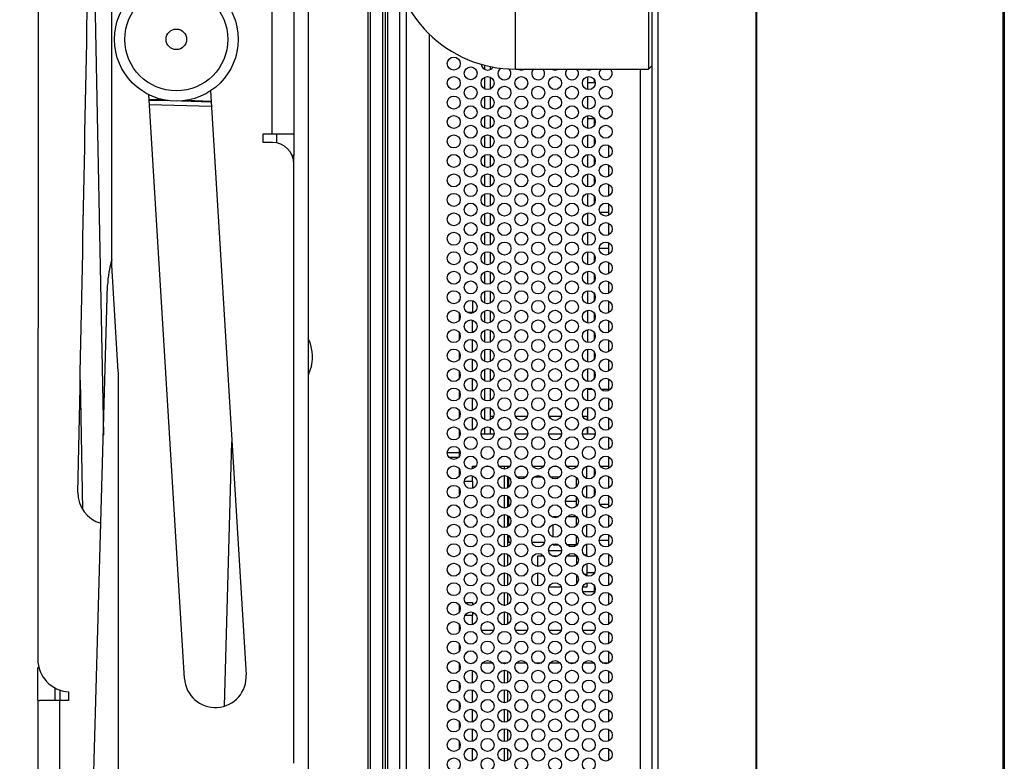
# Paper-space layout 'Sheet2' of a CAD drawing. Header units: millimetres. Extents: x 0 to 1118, y 0 to 864.
# Tile 107 of 232: x 750 to 801, y 397 to 435. Entities that reach past the tile are written whole.
import ezdxf

# ---------------------------------------------------------------- set-up
doc = ezdxf.new("R2010")
doc.units = ezdxf.units.MM
doc.styles.add('SLDTEXTSTYLE0', font='arial.ttf', dxfattribs={"width": 0.948})
doc.dimstyles.new('SLDDIMSTYLE1', dxfattribs={"dimtxt": 5.650301, "dimasz": 4.572, "dimexe": 0, "dimexo": 0.0625, "dimgap": 1.412575, "dimtad": 0, "dimtih": 1, "dimtoh": 1, "dimdec": 1, "dimlfac": 3, "dimrnd": 1e-09, "dimzin": 12, "dimdsep": 46, "dimtxsty": 'SLDTEXTSTYLE0', "dimsah": 1, "dimcen": 0.09, "dimadec": 0, "dimazin": 3, "dimtfac": 1, "dimtofl": 0, "dimtmove": 0, "dimatfit": 3, "dimfxl": 1, "dimfrac": 2, "dimtolj": 1, "dimtzin": 12, "dimarcsym": 0})

# ---------------------------------------------------------------- blocks, each defined once
blk = doc.blocks.new('_D_6')
at = {"color": 7, "linetype": 'Continuous', "lineweight": 0}
for p, q in [((749.512, 471.844), (723.573, 471.861)), ((725.174, 471.86), (725.122, 393.754)), ((725.059, 298.293), (725.11, 376.399)), ((749.397, 298.277), (723.459, 298.294))]:
    blk.add_line(p, q, dxfattribs=at)
for points in [[(725.174, 471.86), (724.409, 467.288), (725.933, 467.287)], [(725.059, 298.293), (725.824, 302.865), (724.3, 302.866)]]:
    blk.add_solid(points, dxfattribs=at)
at = {"color": 7, "linetype": 'Continuous', "lineweight": 0, "char_height": 5.8208, "attachment_point": 1, "style": 'SLDTEXTSTYLE0'}
for s, insert in [('520.7', (715.415, 392.58)), ('(20.50)', (712.828, 383.903))]:
    blk.add_mtext(s, dxfattribs=dict(at, insert=insert))

psp = doc.layouts.new('Sheet2')

# ---------------------------------------------------------------- linework, layer by layer
at = {"color": 7, "linetype": 'Continuous', "lineweight": 30}
for p, q in [((800.6453, 270.1663), (800.6453, 497.1396)), ((800.6953, 497.1396), (800.6953, 270.1663)), ((782.5953, 496.6496), (782.5953, 270.6763)), ((782.9286, 270.912), (782.9286, 496.4139)), ((800.6286, 275.1696), (800.6286, 492.1363)), ((787.9486, 276.7433), (787.9486, 490.5831)), ((787.9953, 276.7433), (787.9953, 490.5831)), ((751.102, 456.1095), (751.0664, 402.305)), ((764.959, 440.5042), (764.959, 359.9468)), ((768.134, 440.5042), (768.134, 314.7068)), ((768.7664, 440.4192), (768.7664, 314.7068)), ((769.0295, 440.2886), (769.0295, 314.3681)), ((769.662, 330.598), (769.662, 436.7278)), ((754.8666, 422.5424), (754.8666, 436.0553)), ((775.5953, 432.6096), (775.5953, 435.9429)), ((782.4286, 435.9429), (782.4286, 432.6096)), ((763.0793, 435.632), (763.0793, 429.282)), ((764.2189, 435.632), (764.2189, 429.282)), ((771.162, 434.42), (771.162, 332.9058)), ((782.4286, 432.6096), (782.5953, 432.7763)), ((774.2953, 432.7445), (774.2953, 432.5898)), ((775.5953, 432.6096), (782.4286, 432.6096)), ((779.2953, 432.6096), (779.2953, 432.5687)), ((774.2953, 432.2008), (774.2953, 431.5898)), ((779.2953, 432.2219), (779.2953, 431.5687)), ((779.6948, 431.9129), (779.2953, 431.9129)), ((779.6453, 431.9129), (779.6453, 432.0709)), ((758.5999, 401.3066), (756.7654, 431.3003)), ((759.9345, 431.4941), (761.769, 401.5005)), ((774.2953, 431.2008), (774.2953, 430.5898)), ((779.2953, 431.2219), (779.2953, 430.5687)), ((774.2953, 430.2008), (774.2953, 429.5898)), ((779.2953, 430.2219), (779.2953, 429.5687)), ((779.2953, 430.0796), (779.6397, 430.0796)), ((779.6453, 429.7197), (779.6453, 430.0709)), ((780.1217, 430.0796), (780.3356, 430.0796)), ((762.6365, 429.282), (763.0793, 429.282)), ((762.6365, 428.8392), (762.6365, 429.282)), ((763.0793, 429.282), (764.2189, 429.282)), ((763.3333, 428.8179), (763.3333, 429.282)), ((764.2189, 429.282), (764.2189, 428.1813)), ((763.1183, 428.8392), (762.6365, 428.8392)), ((774.2953, 429.2008), (774.2953, 428.5898)), ((779.2953, 429.2219), (779.2953, 428.5687)), ((779.6453, 428.7197), (779.6453, 429.0709)), ((780.3953, 429.1163), (780.411, 429.1163)), ((780.3953, 429.1066), (780.3953, 429.1163)), ((779.2953, 428.2219), (779.2953, 427.5687)), ((780.3953, 428.1066), (780.3953, 428.684)), ((764.2189, 427.7385), (764.2189, 428.1813)), ((764.2189, 396.9588), (764.2189, 427.7385)), ((774.2953, 428.2008), (774.2953, 427.5898)), ((779.6453, 427.7197), (779.6453, 428.0709)), ((779.2953, 427.2219), (779.2953, 426.5687)), ((780.3953, 427.1066), (780.3953, 427.684)), ((774.2953, 427.2008), (774.2953, 426.5898)), ((779.6453, 426.7197), (779.6453, 427.0709)), ((774.2953, 426.2008), (774.2953, 425.5898)), ((779.2953, 426.2219), (779.2953, 425.5687)), ((780.3953, 426.1066), (780.3953, 426.684)), ((779.6453, 425.7197), (779.6453, 426.0709)), ((774.2953, 425.2008), (774.2953, 424.5898)), ((779.2953, 425.2219), (779.2953, 424.5687)), ((780.3953, 425.2463), (779.9305, 425.2463)), ((780.3953, 425.1066), (780.3953, 425.684)), ((780.3953, 424.1066), (780.3953, 424.684)), ((774.2953, 424.2008), (774.2953, 423.5898)), ((779.2953, 424.2219), (779.2953, 423.5687)), ((780.3953, 423.1066), (780.3953, 423.684)), ((774.2953, 423.2008), (774.2953, 422.5898)), ((779.2953, 423.2219), (779.2953, 422.5687)), ((779.8958, 423.4129), (780.3953, 423.4129)), ((754.8666, 422.8365), (754.8618, 422.8204)), ((779.6453, 422.7197), (779.6453, 423.0709)), ((780.3953, 422.1066), (780.3953, 422.684)), ((755.2014, 417.0698), (754.8666, 422.5424)), ((774.2953, 422.2008), (774.2953, 421.5898)), ((779.2953, 422.2219), (779.2953, 421.5687)), ((779.6453, 421.7197), (779.6453, 422.0709)), ((780.3953, 421.1066), (780.3953, 421.684)), ((753.8169, 391.7048), (754.652, 421.511)), ((774.2953, 421.2008), (774.2953, 420.5898)), ((779.2953, 421.2219), (779.2953, 420.5687)), ((772.7286, 420.7829), (772.7425, 420.7829)), ((772.7286, 420.75), (772.7286, 420.7829)), ((773.3953, 420.7133), (773.3953, 420.1163)), ((779.6453, 420.7197), (779.6453, 421.0709)), ((780.3953, 420.1066), (780.3953, 420.684)), ((774.2953, 420.2008), (774.2953, 419.5898)), ((779.2953, 420.2219), (779.2953, 419.5687)), ((772.7286, 419.75), (772.7286, 420.0406)), ((773.3953, 420.0773), (773.3953, 420.1163)), ((773.3953, 419.0773), (773.3953, 419.7133)), ((779.6453, 419.7197), (779.6453, 420.0709)), ((780.3953, 419.1066), (780.3953, 419.684)), ((774.2953, 419.2008), (774.2953, 418.5898)), ((779.2953, 419.2219), (779.2953, 418.5687)), ((772.7286, 418.75), (772.7286, 419.0406)), ((773.3953, 418.0773), (773.3953, 418.7133)), ((779.6453, 418.7197), (779.6453, 419.0709)), ((780.3953, 418.1066), (780.3953, 418.684)), ((774.2953, 418.2008), (774.2953, 417.5898)), ((779.2953, 418.2219), (779.2953, 417.5687)), ((772.7286, 417.75), (772.7286, 418.0406)), ((773.3953, 417.0773), (773.3953, 417.7133)), ((779.6453, 417.7197), (779.6453, 418.0709)), ((780.3953, 417.1066), (780.3953, 417.684)), ((765.1211, 417.3764), (764.959, 416.8896)), ((774.2953, 417.2008), (774.2953, 416.5898)), ((779.2953, 417.2219), (779.2953, 416.5687)), ((753.2419, 416.6328), (753.3703, 409.988)), ((755.2053, 321.9547), (755.2053, 416.9406)), ((772.7286, 416.75), (772.7286, 417.0406)), ((773.3953, 416.0773), (773.3953, 416.7133)), ((779.6453, 416.7197), (779.6453, 417.0709)), ((780.3953, 416.1066), (780.3953, 416.684)), ((774.2953, 416.2008), (774.2953, 415.5898)), ((779.2953, 416.2219), (779.2953, 415.5687)), ((779.5755, 416.1513), (779.2953, 416.1513)), ((780.3953, 416.1513), (780.0016, 416.1513)), ((772.7286, 415.75), (772.7286, 416.0406)), ((773.3953, 415.0773), (773.3953, 415.7133)), ((780.3953, 415.1066), (780.3953, 415.684)), ((774.2953, 415.2008), (774.2953, 414.5898)), ((779.2953, 415.2219), (779.2953, 414.7706)), ((772.7286, 414.75), (772.7286, 415.0406)), ((773.3953, 414.0773), (773.3953, 414.7133)), ((774.4711, 414.7706), (774.2953, 414.7706)), ((776.2044, 414.7706), (775.5862, 414.7706)), ((777.9378, 414.7706), (777.3195, 414.7706)), ((779.2953, 414.7706), (779.0528, 414.7706)), ((779.2953, 414.5711), (779.2953, 414.7706)), ((779.2953, 414.7706), (779.2953, 414.5711)), ((780.3953, 414.1066), (780.3953, 414.684)), ((774.2953, 414.2008), (774.2953, 413.8829)), ((774.2953, 414.1373), (774.3912, 414.1373)), ((779.2953, 414.2157), (779.2953, 413.8413)), ((772.7286, 413.75), (772.7286, 414.0406)), ((773.8289, 413.8829), (774.4951, 413.8829)), ((775.5622, 413.8829), (776.2284, 413.8829)), ((777.2955, 413.8829), (777.9617, 413.8829)), ((779.0289, 413.8829), (779.6951, 413.8829)), ((780.3953, 413.1066), (780.3953, 413.684)), ((772.0956, 412.9085), (772.7286, 412.9085)), ((772.6676, 412.6629), (772.1896, 412.6629)), ((772.7286, 412.75), (772.7286, 413.0406)), ((780.3953, 412.1066), (780.3953, 412.684)), ((772.7286, 411.75), (772.7286, 412.0406)), ((773.3953, 412.2163), (773.5765, 412.2163)), ((773.3953, 412.0773), (773.3953, 412.2163)), ((774.072, 412.2163), (774.2519, 412.2163)), ((774.7475, 412.2163), (775.3098, 412.2163)), ((775.1915, 412.2163), (775.1915, 412.1044)), ((775.8053, 412.2163), (775.9853, 412.2163)), ((776.4808, 412.2163), (777.0431, 412.2163)), ((777.5387, 412.2163), (777.7186, 412.2163)), ((778.2141, 412.2163), (778.7765, 412.2163)), ((778.7286, 412.1573), (778.7286, 412.2163)), ((779.262, 411.5773), (779.262, 412.2133)), ((779.272, 412.2163), (779.4519, 412.2163)), ((779.6453, 411.7197), (779.6453, 412.0709)), ((779.9475, 412.2163), (780.3953, 412.2163)), ((773.3953, 411.4496), (773.3953, 411.7133)), ((775.1915, 411.6862), (775.1915, 411.1044)), ((775.2525, 411.6423), (775.2286, 411.6423)), ((776.1123, 411.6423), (775.6783, 411.6423)), ((776.9858, 411.6423), (776.5381, 411.6423)), ((777.8456, 411.6423), (777.4116, 411.6423)), ((778.7286, 411.1573), (778.7286, 411.6333)), ((780.3953, 411.1066), (780.3953, 411.684)), ((772.7286, 410.7829), (772.7286, 411.0406)), ((773.3953, 411.4496), (773.3953, 411.0773)), ((779.262, 410.5773), (779.262, 411.2133)), ((779.6453, 410.7197), (779.6453, 411.0709)), ((772.7425, 410.7829), (772.7286, 410.7829)), ((775.1915, 410.6862), (775.1915, 410.1044)), ((778.7286, 410.1573), (778.7286, 410.6333)), ((780.3953, 410.1066), (780.3953, 410.684)), ((778.7286, 410.3905), (778.162, 410.3905)), ((779.262, 409.5773), (779.262, 410.2133)), ((780.3953, 410.2463), (779.9305, 410.2463)), ((775.1915, 409.6862), (775.1915, 409.1044)), ((777.5286, 409.5773), (777.5286, 409.6296)), ((777.5286, 409.6296), (777.8299, 409.6296)), ((778.2582, 409.6296), (778.7286, 409.6296)), ((778.7286, 409.1573), (778.7286, 409.6333)), ((780.3953, 409.1066), (780.3953, 409.684)), ((777.5286, 408.5773), (777.5286, 409.2133)), ((779.262, 408.5773), (779.262, 409.2133)), ((775.1915, 408.6862), (775.1915, 408.1044)), ((778.7286, 408.1572), (778.7286, 408.6333)), ((780.3953, 408.1066), (780.3953, 408.684)), ((775.2286, 408.3089), (775.3506, 408.3089)), ((776.44, 408.3089), (777.0839, 408.3089)), ((777.5286, 408.1796), (777.5286, 408.2133)), ((777.5286, 408.1796), (777.8027, 408.1796)), ((778.2412, 408.1796), (778.7286, 408.1796)), ((778.7286, 408.1722), (778.2476, 408.1722)), ((779.262, 407.6629), (779.262, 408.2133)), ((779.8958, 408.4129), (780.3953, 408.4129)), ((775.1915, 407.6862), (775.1915, 407.1044)), ((776.7286, 407.5965), (776.7286, 407.0636)), ((777.0278, 407.5965), (776.7286, 407.5965)), ((777.9604, 407.8632), (777.2969, 407.8632)), ((777.7763, 407.5965), (777.481, 407.5965)), ((778.7286, 407.5965), (778.2295, 407.5965)), ((778.7286, 407.6333), (778.7286, 407.1572)), ((779.123, 407.6629), (779.262, 407.6629)), ((779.262, 407.6629), (779.262, 407.5773)), ((780.3953, 407.1066), (780.3953, 407.684)), ((779.262, 407.2133), (779.262, 406.6629)), ((775.1915, 406.6862), (775.1915, 406.1044)), ((776.7286, 406.727), (776.7286, 406.0636)), ((778.7286, 406.6333), (778.7286, 406.1573)), ((779.262, 406.7463), (779.6601, 406.7463)), ((779.262, 406.6629), (779.262, 406.5773)), ((779.6453, 406.7197), (779.6453, 406.7463)), ((780.3953, 406.1066), (780.3953, 406.684)), ((777.9463, 405.9963), (777.311, 405.9963)), ((779.262, 405.9963), (779.0443, 405.9963)), ((779.262, 406.2133), (779.262, 405.9963)), ((779.6453, 405.7829), (779.6453, 406.0709)), ((775.1915, 405.6862), (775.1915, 405.1044)), ((779.0481, 405.7829), (779.6758, 405.7829)), ((780.3953, 405.1066), (780.3953, 405.684)), ((772.7286, 404.75), (772.7286, 405.0406)), ((773.0141, 405.2163), (773.3953, 405.2163)), ((773.3953, 405.2163), (773.3953, 405.0773)), ((773.3953, 404.7133), (773.3953, 404.5496)), ((773.3953, 404.0773), (773.3953, 404.5496)), ((775.1915, 404.6862), (775.1915, 404.1044)), ((780.3953, 404.1066), (780.3953, 404.684)), ((772.7286, 403.75), (772.7286, 404.0406)), ((773.8481, 403.7829), (774.4758, 403.7829)), ((775.5815, 403.7829), (776.2091, 403.7829)), ((777.3148, 403.7829), (777.9425, 403.7829)), ((779.0481, 403.7829), (779.6758, 403.7829)), ((780.3953, 403.1066), (780.3953, 403.684)), ((772.7286, 402.75), (772.7286, 403.0406)), ((780.3953, 402.1066), (780.3953, 402.684)), ((772.7286, 401.75), (772.7286, 402.0406)), ((773.3953, 402.1163), (773.4776, 402.1163)), ((773.3953, 402.0773), (773.3953, 402.1163)), ((773.9124, 402.1163), (774.4115, 402.1163)), ((774.8463, 402.1163), (775.211, 402.1163)), ((775.1915, 402.1163), (775.1915, 402.1044)), ((775.6457, 402.1163), (776.1449, 402.1163)), ((776.5796, 402.1163), (776.9443, 402.1163)), ((777.3791, 402.1163), (777.8782, 402.1163)), ((778.313, 402.1163), (778.6776, 402.1163)), ((779.1124, 402.1163), (779.6115, 402.1163)), ((780.0463, 402.1163), (780.3953, 402.1163)), ((773.3953, 401.0773), (773.3953, 401.7133)), ((775.1915, 401.6862), (775.1915, 401.1044)), ((780.3953, 401.1066), (780.3953, 401.684)), ((772.7286, 400.75), (772.7286, 401.0406)), ((752.6477, 400.6142), (752.6474, 400.1714)), ((773.3953, 400.0773), (773.3953, 400.7133)), ((775.1915, 400.6862), (775.1915, 400.1044)), ((780.3953, 400.1066), (780.3953, 400.684)), ((751.065, 400.1916), (751.017, 327.6978)), ((752.1566, 327.6971), (752.2046, 400.1717)), ((752.6474, 400.1714), (752.2046, 400.1717)), ((772.7286, 399.75), (772.7286, 400.0406)), ((773.3953, 399.0773), (773.3953, 399.7133)), ((775.1915, 399.6862), (775.1915, 399.1044)), ((780.3953, 399.1066), (780.3953, 399.684)), ((772.7286, 398.75), (772.7286, 399.0406)), ((773.3953, 398.0773), (773.3953, 398.7133)), ((775.1915, 398.6862), (775.1915, 398.1044)), ((780.3953, 398.1066), (780.3953, 398.684)), ((772.7286, 397.75), (772.7286, 398.0406)), ((773.3953, 397.0773), (773.3953, 397.7133)), ((775.1915, 397.6862), (775.1915, 397.1044)), ((780.3953, 397.1066), (780.3953, 397.684))]:
    psp.add_line(p, q, dxfattribs=at)
at = {"color": 8, "linetype": 'Continuous', "lineweight": 30}
for p, q in [((753.82, 445.7113), (754.4363, 413.8114)), ((768.007, 440.3602), (768.007, 308.5634)), ((768.9025, 440.4625), (768.9025, 317.9664)), ((769.9953, 331.3412), (769.9953, 435.9847)), ((774.0286, 432.5898), (774.0286, 432.8064)), ((782.0164, 334.7163), (782.0164, 432.6096)), ((774.0286, 431.5898), (774.0286, 432.2008)), ((756.78, 431.0627), (757.4916, 431.0427)), ((756.7824, 431.0233), (757.7513, 430.9961)), ((756.7965, 430.7926), (759.9829, 430.7033)), ((758.4361, 430.9769), (759.9688, 430.934)), ((758.698, 431.0089), (759.9664, 430.9734)), ((774.0286, 430.5898), (774.0286, 431.2008)), ((774.0286, 429.5898), (774.0286, 430.2008)), ((774.0286, 428.5898), (774.0286, 429.2008)), ((764.2189, 428.1813), (764.1259, 428.1813)), ((774.0286, 427.5898), (774.0286, 428.2008)), ((774.0286, 426.5898), (774.0286, 427.2008)), ((774.0286, 425.5898), (774.0286, 426.2008)), ((774.0286, 424.5898), (774.0286, 425.2008)), ((774.0286, 423.5898), (774.0286, 424.2008)), ((774.0286, 422.5898), (774.0286, 423.2008)), ((774.0286, 421.5898), (774.0286, 422.2008)), ((774.0286, 420.5898), (774.0286, 421.2008)), ((774.0286, 419.5898), (774.0286, 420.2008)), ((773.3953, 420.1163), (773.113, 420.1163)), ((774.0286, 418.5898), (774.0286, 419.2008)), ((774.0286, 417.5898), (774.0286, 418.2008)), ((774.0286, 416.5898), (774.0286, 417.2008)), ((774.0286, 415.5898), (774.0286, 416.2008)), ((774.0286, 414.5898), (774.0286, 415.2008)), ((774.0286, 413.8829), (774.0286, 414.2008)), ((760.6561, 399.8877), (761.0367, 413.4727)), ((775.0248, 412.062), (775.0248, 412.2163)), ((775.0248, 411.062), (775.0248, 411.7286)), ((775.2286, 411.6423), (775.2286, 411.1286)), ((772.9664, 411.4496), (773.3953, 411.4496)), ((775.0248, 410.062), (775.0248, 410.7286)), ((775.2286, 410.662), (775.2286, 410.1286)), ((775.0248, 409.062), (775.0248, 409.7286)), ((775.2286, 409.662), (775.2286, 409.1286)), ((775.0248, 408.062), (775.0248, 408.7286)), ((775.2286, 408.662), (775.2286, 408.3089)), ((775.0248, 407.062), (775.0248, 407.7286)), ((775.0248, 406.062), (775.0248, 406.7286)), ((779.123, 406.6629), (779.262, 406.6629)), ((775.0248, 405.062), (775.0248, 405.7286)), ((773.3953, 404.5496), (772.9998, 404.5496)), ((775.0248, 404.062), (775.0248, 404.7286)), ((775.0248, 402.062), (775.0248, 402.1163)), ((751.0661, 401.8658), (751.1241, 401.8658)), ((775.0248, 401.062), (775.0248, 401.7286)), ((752.205, 400.704), (752.2046, 400.1717)), ((775.0248, 400.062), (775.0248, 400.7286)), ((775.0248, 399.062), (775.0248, 399.7286)), ((775.0248, 398.062), (775.0248, 398.7286)), ((775.0248, 397.062), (775.0248, 397.7286))]:
    psp.add_line(p, q, dxfattribs=at)
at = {"color": 7, "linetype": 'Continuous', "lineweight": 30, "flags": 128}
for points in [[(773.1126, 433.1165), (773.1677, 433.0873), (773.2272, 433.069)], [(775.7236, 432.6096), (775.7677, 432.5873), (775.8953, 432.562)], [(775.8953, 432.562), (776.0229, 432.5873), (776.067, 432.6096)], [(777.4569, 432.6096), (777.5011, 432.5873), (777.6286, 432.562)], [(777.6286, 432.562), (777.7562, 432.5873), (777.8003, 432.6096)], [(779.1903, 432.6096), (779.2344, 432.5873), (779.362, 432.562)], [(779.362, 432.562), (779.4895, 432.5873), (779.5337, 432.6096)], [(775.2286, 411.6423), (775.1961, 411.6391), (775.1915, 411.6381)], [(775.1915, 408.3131), (775.1961, 408.3121), (775.2286, 408.3089)], [(751.065, 400.1916), (751.0651, 400.2628), (751.0651, 400.3843), (751.0653, 400.5525), (751.0654, 400.7619), (751.0656, 401.006), (751.0657, 401.2771), (751.0659, 401.5668), (751.0661, 401.8658)], [(751.951, 400.8161), (751.951, 400.7613), (751.9509, 400.5519), (751.9508, 400.3838), (751.9507, 400.2622), (751.9506, 400.191)], [(752.2046, 400.1717), (752.0409, 400.1718), (751.8806, 400.1719), (751.727, 400.172), (751.5833, 400.1721), (751.4525, 400.1722), (751.3373, 400.1723), (751.2401, 400.1723), (751.1629, 400.1724)]]:
    psp.add_lwpolyline(points, dxfattribs=at)
at = {"color": 7, "linetype": 'Continuous', "lineweight": 30}
for centre, radius in [((758.1821, 434.1417), 3.175), ((758.1821, 434.1417), 2.6458), ((758.1821, 434.1417), 0.5292), ((772.4286, 432.8953), 0.3333), ((773.2953, 432.3953), 0.3333), ((772.4286, 431.8953), 0.3333), ((774.162, 431.8953), 0.3333), ((775.8953, 431.8953), 0.3333), ((777.6286, 431.8953), 0.3333), ((779.362, 431.8953), 0.3333), ((773.2953, 431.3953), 0.3333), ((775.0286, 431.3953), 0.3333), ((776.762, 431.3953), 0.3333), ((778.4953, 431.3953), 0.3333), ((780.2286, 431.3953), 0.3333), ((772.4286, 430.8953), 0.3333), ((774.162, 430.8953), 0.3333), ((775.8953, 430.8953), 0.3333), ((777.6286, 430.8953), 0.3333), ((779.362, 430.8953), 0.3333), ((773.2953, 430.3953), 0.3333), ((775.0286, 430.3953), 0.3333), ((776.762, 430.3953), 0.3333), ((778.4953, 430.3953), 0.3333), ((780.2286, 430.3953), 0.3333), ((772.4286, 429.8953), 0.3333), ((774.162, 429.8953), 0.3333), ((775.8953, 429.8953), 0.3333), ((777.6286, 429.8953), 0.3333), ((779.362, 429.8953), 0.3333), ((772.4286, 428.8953), 0.3333), ((773.2953, 429.3953), 0.3333), ((774.162, 428.8953), 0.3333), ((775.0286, 429.3953), 0.3333), ((775.8953, 428.8953), 0.3333), ((776.762, 429.3953), 0.3333), ((777.6286, 428.8953), 0.3333), ((778.4953, 429.3953), 0.3333), ((779.362, 428.8953), 0.3333), ((780.2286, 429.3953), 0.3333), ((773.2953, 428.3953), 0.3333), ((775.0286, 428.3953), 0.3333), ((776.762, 428.3953), 0.3333), ((778.4953, 428.3953), 0.3333), ((780.2286, 428.3953), 0.3333), ((772.4286, 427.8953), 0.3333), ((774.162, 427.8953), 0.3333), ((775.8953, 427.8953), 0.3333), ((777.6286, 427.8953), 0.3333), ((779.362, 427.8953), 0.3333), ((773.2953, 427.3953), 0.3333), ((775.0286, 427.3953), 0.3333), ((776.762, 427.3953), 0.3333), ((778.4953, 427.3953), 0.3333), ((780.2286, 427.3953), 0.3333), ((772.4286, 426.8953), 0.3333), ((774.162, 426.8953), 0.3333), ((775.8953, 426.8953), 0.3333), ((777.6286, 426.8953), 0.3333), ((779.362, 426.8953), 0.3333), ((773.2953, 426.3953), 0.3333), ((775.0286, 426.3953), 0.3333), ((776.762, 426.3953), 0.3333), ((778.4953, 426.3953), 0.3333), ((780.2286, 426.3953), 0.3333), ((772.4286, 425.8953), 0.3333), ((774.162, 425.8953), 0.3333), ((775.8953, 425.8953), 0.3333), ((777.6286, 425.8953), 0.3333), ((779.362, 425.8953), 0.3333), ((773.2953, 425.3953), 0.3333), ((775.0286, 425.3953), 0.3333), ((776.762, 425.3953), 0.3333), ((778.4953, 425.3953), 0.3333), ((780.2286, 425.3953), 0.3333), ((772.4286, 424.8953), 0.3333), ((774.162, 424.8953), 0.3333), ((775.8953, 424.8953), 0.3333), ((777.6286, 424.8953), 0.3333), ((779.362, 424.8953), 0.3333), ((773.2953, 424.3953), 0.3333), ((775.0286, 424.3953), 0.3333), ((776.762, 424.3953), 0.3333), ((778.4953, 424.3953), 0.3333), ((780.2286, 424.3953), 0.3333), ((772.4286, 423.8953), 0.3333), ((774.162, 423.8953), 0.3333), ((775.8953, 423.8953), 0.3333), ((777.6286, 423.8953), 0.3333), ((779.362, 423.8953), 0.3333), ((773.2953, 423.3953), 0.3333), ((775.0286, 423.3953), 0.3333), ((776.762, 423.3953), 0.3333), ((778.4953, 423.3953), 0.3333), ((780.2286, 423.3953), 0.3333), ((772.4286, 422.8953), 0.3333), ((774.162, 422.8953), 0.3333), ((775.8953, 422.8953), 0.3333), ((777.6286, 422.8953), 0.3333), ((779.362, 422.8953), 0.3333), ((773.2953, 422.3953), 0.3333), ((775.0286, 422.3953), 0.3333), ((776.762, 422.3953), 0.3333), ((778.4953, 422.3953), 0.3333), ((780.2286, 422.3953), 0.3333), ((772.4286, 421.8953), 0.3333), ((774.162, 421.8953), 0.3333), ((775.8953, 421.8953), 0.3333), ((777.6286, 421.8953), 0.3333), ((779.362, 421.8953), 0.3333), ((773.2953, 421.3953), 0.3333), ((775.0286, 421.3953), 0.3333), ((776.762, 421.3953), 0.3333), ((778.4953, 421.3953), 0.3333), ((780.2286, 421.3953), 0.3333), ((772.4286, 420.8953), 0.3333), ((774.162, 420.8953), 0.3333), ((775.8953, 420.8953), 0.3333), ((777.6286, 420.8953), 0.3333), ((779.362, 420.8953), 0.3333), ((773.2953, 420.3953), 0.3333), ((775.0286, 420.3953), 0.3333), ((776.762, 420.3953), 0.3333), ((778.4953, 420.3953), 0.3333), ((780.2286, 420.3953), 0.3333), ((772.4286, 419.8953), 0.3333), ((774.162, 419.8953), 0.3333), ((775.8953, 419.8953), 0.3333), ((777.6286, 419.8953), 0.3333), ((779.362, 419.8953), 0.3333), ((773.2953, 419.3953), 0.3333), ((775.0286, 419.3953), 0.3333), ((776.762, 419.3953), 0.3333), ((778.4953, 419.3953), 0.3333), ((780.2286, 419.3953), 0.3333), ((772.4286, 418.8953), 0.3333), ((774.162, 418.8953), 0.3333), ((775.8953, 418.8953), 0.3333), ((777.6286, 418.8953), 0.3333), ((779.362, 418.8953), 0.3333), ((773.2953, 418.3953), 0.3333), ((775.0286, 418.3953), 0.3333), ((776.762, 418.3953), 0.3333), ((778.4953, 418.3953), 0.3333), ((780.2286, 418.3953), 0.3333), ((772.4286, 417.8953), 0.3333), ((774.162, 417.8953), 0.3333), ((775.8953, 417.8953), 0.3333), ((777.6286, 417.8953), 0.3333), ((779.362, 417.8953), 0.3333), ((773.2953, 417.3953), 0.3333), ((775.0286, 417.3953), 0.3333), ((776.762, 417.3953), 0.3333), ((778.4953, 417.3953), 0.3333), ((780.2286, 417.3953), 0.3333), ((772.4286, 416.8953), 0.3333), ((774.162, 416.8953), 0.3333), ((775.8953, 416.8953), 0.3333), ((777.6286, 416.8953), 0.3333), ((779.362, 416.8953), 0.3333), ((773.2953, 416.3953), 0.3333), ((775.0286, 416.3953), 0.3333), ((776.762, 416.3953), 0.3333), ((778.4953, 416.3953), 0.3333), ((780.2286, 416.3953), 0.3333), ((772.4286, 415.8953), 0.3333), ((774.162, 415.8953), 0.3333), ((775.8953, 415.8953), 0.3333), ((777.6286, 415.8953), 0.3333), ((779.362, 415.8953), 0.3333), ((773.2953, 415.3953), 0.3333), ((775.0286, 415.3953), 0.3333), ((776.762, 415.3953), 0.3333), ((778.4953, 415.3953), 0.3333), ((780.2286, 415.3953), 0.3333), ((772.4286, 414.8953), 0.3333), ((774.162, 414.8953), 0.3333), ((775.8953, 414.8953), 0.3333), ((777.6286, 414.8953), 0.3333), ((779.362, 414.8953), 0.3333), ((773.2953, 414.3953), 0.3333), ((775.0286, 414.3953), 0.3333), ((776.762, 414.3953), 0.3333), ((778.4953, 414.3953), 0.3333), ((780.2286, 414.3953), 0.3333), ((772.4286, 413.8953), 0.3333), ((774.162, 413.8953), 0.3333), ((775.8953, 413.8953), 0.3333), ((777.6286, 413.8953), 0.3333), ((779.362, 413.8953), 0.3333), ((773.2953, 413.3953), 0.3333), ((775.0286, 413.3953), 0.3333), ((776.762, 413.3953), 0.3333), ((778.4953, 413.3953), 0.3333), ((780.2286, 413.3953), 0.3333), ((772.4286, 412.8953), 0.3333), ((774.162, 412.8953), 0.3333), ((775.8953, 412.8953), 0.3333), ((777.6286, 412.8953), 0.3333), ((779.362, 412.8953), 0.3333), ((773.2953, 412.3953), 0.3333), ((775.0286, 412.3953), 0.3333), ((776.762, 412.3953), 0.3333), ((778.4953, 412.3953), 0.3333), ((780.2286, 412.3953), 0.3333), ((772.4286, 411.8953), 0.3333), ((774.162, 411.8953), 0.3333), ((775.8953, 411.8953), 0.3333), ((777.6286, 411.8953), 0.3333), ((779.362, 411.8953), 0.3333), ((773.2953, 411.3953), 0.3333), ((775.0286, 411.3953), 0.3333), ((776.762, 411.3953), 0.3333), ((778.4953, 411.3953), 0.3333), ((780.2286, 411.3953), 0.3333), ((772.4286, 410.8953), 0.3333), ((774.162, 410.8953), 0.3333), ((775.8953, 410.8953), 0.3333), ((777.6286, 410.8953), 0.3333), ((779.362, 410.8953), 0.3333), ((773.2953, 410.3953), 0.3333), ((775.0286, 410.3953), 0.3333), ((776.762, 410.3953), 0.3333), ((778.4953, 410.3953), 0.3333), ((780.2286, 410.3953), 0.3333), ((772.4286, 409.8953), 0.3333), ((774.162, 409.8953), 0.3333), ((775.8953, 409.8953), 0.3333), ((777.6286, 409.8953), 0.3333), ((779.362, 409.8953), 0.3333), ((773.2953, 409.3953), 0.3333), ((775.0286, 409.3953), 0.3333), ((776.762, 409.3953), 0.3333), ((778.4953, 409.3953), 0.3333), ((780.2286, 409.3953), 0.3333), ((772.4286, 408.8953), 0.3333), ((774.162, 408.8953), 0.3333), ((775.8953, 408.8953), 0.3333), ((777.6286, 408.8953), 0.3333), ((779.362, 408.8953), 0.3333), ((773.2953, 408.3953), 0.3333), ((775.0286, 408.3953), 0.3333), ((776.762, 408.3953), 0.3333), ((778.4953, 408.3953), 0.3333), ((780.2286, 408.3953), 0.3333), ((772.4286, 407.8953), 0.3333), ((774.162, 407.8953), 0.3333), ((775.8953, 407.8953), 0.3333), ((777.6286, 407.8953), 0.3333), ((779.362, 407.8953), 0.3333), ((773.2953, 407.3953), 0.3333), ((775.0286, 407.3953), 0.3333), ((776.762, 407.3953), 0.3333), ((778.4953, 407.3953), 0.3333), ((780.2286, 407.3953), 0.3333), ((772.4286, 406.8953), 0.3333), ((774.162, 406.8953), 0.3333), ((775.8953, 406.8953), 0.3333), ((777.6286, 406.8953), 0.3333), ((779.362, 406.8953), 0.3333), ((773.2953, 406.3953), 0.3333), ((775.0286, 406.3953), 0.3333), ((776.762, 406.3953), 0.3333), ((778.4953, 406.3953), 0.3333), ((780.2286, 406.3953), 0.3333), ((772.4286, 405.8953), 0.3333), ((774.162, 405.8953), 0.3333), ((775.8953, 405.8953), 0.3333), ((777.6286, 405.8953), 0.3333), ((779.362, 405.8953), 0.3333), ((773.2953, 405.3953), 0.3333), ((775.0286, 405.3953), 0.3333), ((776.762, 405.3953), 0.3333), ((778.4953, 405.3953), 0.3333), ((780.2286, 405.3953), 0.3333), ((772.4286, 404.8953), 0.3333), ((774.162, 404.8953), 0.3333), ((775.8953, 404.8953), 0.3333), ((777.6286, 404.8953), 0.3333), ((779.362, 404.8953), 0.3333), ((773.2953, 404.3953), 0.3333), ((775.0286, 404.3953), 0.3333), ((776.762, 404.3953), 0.3333), ((778.4953, 404.3953), 0.3333), ((780.2286, 404.3953), 0.3333), ((772.4286, 403.8953), 0.3333), ((774.162, 403.8953), 0.3333), ((775.8953, 403.8953), 0.3333), ((777.6286, 403.8953), 0.3333), ((779.362, 403.8953), 0.3333), ((773.2953, 403.3953), 0.3333), ((775.0286, 403.3953), 0.3333), ((776.762, 403.3953), 0.3333), ((778.4953, 403.3953), 0.3333), ((780.2286, 403.3953), 0.3333), ((772.4286, 402.8953), 0.3333), ((774.162, 402.8953), 0.3333), ((775.8953, 402.8953), 0.3333), ((777.6286, 402.8953), 0.3333), ((779.362, 402.8953), 0.3333), ((773.2953, 402.3953), 0.3333), ((775.0286, 402.3953), 0.3333), ((776.762, 402.3953), 0.3333), ((778.4953, 402.3953), 0.3333), ((780.2286, 402.3953), 0.3333), ((772.4286, 401.8953), 0.3333), ((774.162, 401.8953), 0.3333), ((775.8953, 401.8953), 0.3333), ((777.6286, 401.8953), 0.3333), ((779.362, 401.8953), 0.3333), ((773.2953, 401.3953), 0.3333), ((775.0286, 401.3953), 0.3333), ((776.762, 401.3953), 0.3333), ((778.4953, 401.3953), 0.3333), ((780.2286, 401.3953), 0.3333), ((772.4286, 400.8953), 0.3333), ((774.162, 400.8953), 0.3333), ((775.8953, 400.8953), 0.3333), ((777.6286, 400.8953), 0.3333), ((779.362, 400.8953), 0.3333), ((773.2953, 400.3953), 0.3333), ((775.0286, 400.3953), 0.3333), ((776.762, 400.3953), 0.3333), ((778.4953, 400.3953), 0.3333), ((780.2286, 400.3953), 0.3333), ((772.4286, 399.8953), 0.3333), ((774.162, 399.8953), 0.3333), ((775.8953, 399.8953), 0.3333), ((777.6286, 399.8953), 0.3333), ((779.362, 399.8953), 0.3333), ((773.2953, 399.3953), 0.3333), ((775.0286, 399.3953), 0.3333), ((776.762, 399.3953), 0.3333), ((778.4953, 399.3953), 0.3333), ((780.2286, 399.3953), 0.3333), ((772.4286, 398.8953), 0.3333), ((774.162, 398.8953), 0.3333), ((775.8953, 398.8953), 0.3333), ((777.6286, 398.8953), 0.3333), ((779.362, 398.8953), 0.3333), ((773.2953, 398.3953), 0.3333), ((775.0286, 398.3953), 0.3333), ((776.762, 398.3953), 0.3333), ((778.4953, 398.3953), 0.3333), ((780.2286, 398.3953), 0.3333), ((772.4286, 397.8953), 0.3333), ((774.162, 397.8953), 0.3333), ((775.8953, 397.8953), 0.3333), ((777.6286, 397.8953), 0.3333), ((779.362, 397.8953), 0.3333), ((773.2953, 397.3953), 0.3333), ((775.0286, 397.3953), 0.3333), ((776.762, 397.3953), 0.3333), ((778.4953, 397.3953), 0.3333), ((780.2286, 397.3953), 0.3333), ((772.4286, 396.8953), 0.3333), ((774.162, 396.8953), 0.3333), ((775.8953, 396.8953), 0.3333), ((777.6286, 396.8953), 0.3333), ((779.362, 396.8953), 0.3333)]:
    psp.add_circle(centre, radius, dxfattribs=at)
for centre, radius, start, end in [((775.5953, 438.9429), 6.3333, 180, 270), ((774.162, 432.8953), 0.3333, 185.99941, 270), ((774.162, 432.8953), 0.3333, 270, 327.33359), ((775.0286, 432.3953), 0.3333, 128.2789, 270), ((775.0286, 432.3953), 0.3333, 270, 41.82839), ((776.762, 432.3953), 0.3333, 139.9921, 270), ((776.762, 432.3953), 0.3333, 270, 40.0079), ((778.4953, 432.3953), 0.3333, 139.9921, 270), ((778.4953, 432.3953), 0.3333, 270, 40.0079), ((780.2286, 432.3953), 0.3333, 139.9921, 270), ((780.2286, 432.3953), 0.3333, 270, 40.0079), ((763.1183, 427.7385), 1.1007, 0, 90), ((759.73, 421.3687), 5.08, 163.39514, 178.39514), ((762.9456, 417.8308), 2.2225, 348.20189, 25.05458), ((753.0886, 416.9406), 2.1167, 0, 3.5), ((754.7388, 410.8336), 1.6087, 178.79732, 254.51872), ((752.7597, 402.3038), 1.6933, 179.96208, 266.20651), ((760.1845, 401.4035), 1.5875, 183.5, 3.5)]:
    psp.add_arc(centre, radius, start, end, dxfattribs=at)
for points, knots in [([(753.1305, 410.8674), (753.2928, 419.0883), (753.5266, 430.9276), (753.7676, 444.3518), (753.9303, 449.7988), (753.9178, 451.6281), (753.9161, 451.8716)], [0, 0, 0, 0, 0.6014631, 0.8661888, 0.9821919, 1, 1, 1, 1]), ([(779.2953, 413.8829), (779.2953, 413.8951), (779.2953, 413.9745), (779.2953, 414.1051), (779.2953, 414.2157)], [0, 0, 0, 0, 0.1536596, 1, 1, 1, 1]), ([(751.065, 400.1916), (751.0692, 400.186), (751.0776, 400.1748), (751.1344, 400.1732), (751.1629, 400.1724)], [0, 0, 0, 0, 0.4989843, 1, 1, 1, 1])]:
    psp.add_open_spline(points, degree=3, knots=knots, dxfattribs=at)

# ---------------------------------------------------------------- dimensions: what is measured, and where the dimension line sits
at = {"color": 7, "linetype": 'Continuous', "lineweight": 0}
dim = psp.add_linear_dim(base=(725.0587, 298.2933), p1=(751.1124, 471.8428), p2=(750.9976, 298.2761), angle=89.96208, text='<>\\P(20.50)', dimstyle='SLDDIMSTYLE1', dxfattribs=at)
dim.commit()
dim.dimension.update_dxf_attribs({"geometry": '_D_6', "text_midpoint": (725.1162, 385.0766), "dimtype": 160})

doc.saveas('drawing.dxf')
